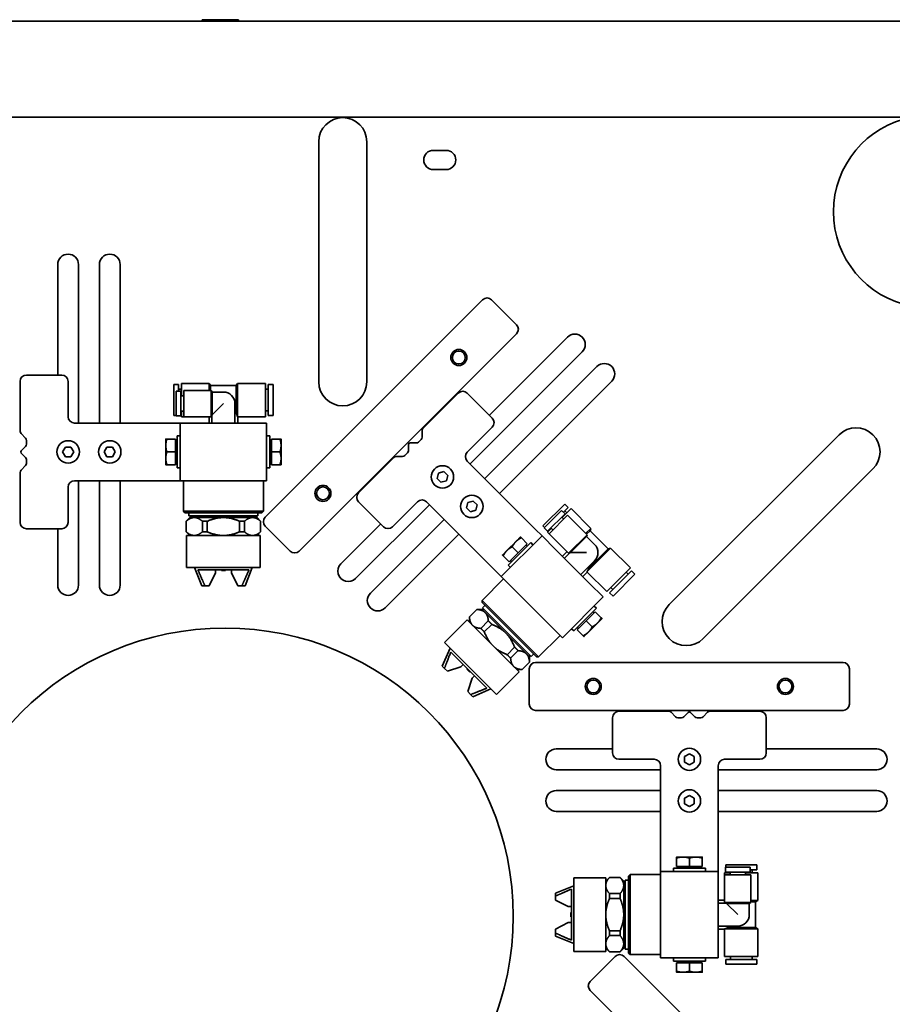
# Model space of a CAD drawing. Header units: millimetres. Extents: x 0 to 7128, y 0 to 5040.
# Tile 73 of 95: x 5889 to 6107, y 1315 to 1561. Entities that reach past the tile are written whole.
import ezdxf

# ---------------------------------------------------------------- set-up
doc = ezdxf.new("R2010")
doc.units = ezdxf.units.MM
doc.header["$LTSCALE"] = 12
doc.layers.add('Quote(ISO)', color=7, linetype='Continuous', lineweight=25, true_color=0x80ff00)
doc.layers.add('Spigoli visibili(ISO)', color=7, linetype='Continuous', lineweight=35)
doc.styles.add('Corrente-BSI', font='arial.ttf')
doc.dimstyles.new('DEFAULT-ISO', dxfattribs={"dimscale": 12, "dimtxt": 3.5, "dimasz": 2.5, "dimexe": 1, "dimexo": 1, "dimgap": 0.762, "dimtad": 1, "dimtoh": 1, "dimrnd": 1e-08, "dimtxsty": 'Corrente-BSI', "dimcen": 0.09, "dimdle": 10, "dimclrd": 7, "dimclre": 7, "dimclrt": 7, "dimazin": 2, "dimtfac": 0.571429, "dimtmove": 0, "dimatfit": 3, "dimfxl": 1, "dimtolj": 1, "dimlwd": 5, "dimlwe": 5, "dimarcsym": 0})

# ---------------------------------------------------------------- blocks, each defined once
blk = doc.blocks.new('*D28')
at = {"layer": 'Defpoints', "color": 0, "linetype": 'Continuous', "transparency": 16777216}
for p in [(5104.5, 1557.99), (6239.49, 1455.48), (6239.49, 975.48)]:
    blk.add_point(p, dxfattribs=at)
at = {"layer": 'Quote(ISO)', "color": 7, "linetype": 'Continuous', "lineweight": 5, "transparency": 16777216}
for p, q in [((5104.5, 1545.99), (5104.5, 963.48)), ((6239.49, 1443.48), (6239.49, 963.48)), ((5134.5, 975.48), (6209.49, 975.48))]:
    blk.add_line(p, q, dxfattribs=at)
at = {"layer": 'Quote(ISO)', "color": 7, "linetype": 'Continuous', "transparency": 16777216}
for points in [[(5134.5, 980.48), (5134.5, 970.48), (5104.5, 975.48)], [(6209.49, 980.48), (6209.49, 970.48), (6239.49, 975.48)]]:
    blk.add_solid(points, dxfattribs=at)
at = {"layer": 'Quote(ISO)', "color": 7, "linetype": 'Continuous', "lineweight": 9, "transparency": 16777216, "insert": (5611.22, 1027.51), "char_height": 42, "attachment_point": 1, "style": 'Corrente-BSI'}
blk.add_mtext('\\A1;1419', dxfattribs=at)

msp = doc.modelspace()

# ---------------------------------------------------------------- linework, layer by layer
at = {"layer": 'Spigoli visibili(ISO)'}
for p, q in [((5740.5796, 1560.4712), (6157.7796, 1560.4712)), ((5934.4436, 1560.8472), (5943.5156, 1560.8472)), ((5934.4436, 1560.8472), (5934.4436, 1560.4712)), ((5943.5156, 1560.8472), (5943.5156, 1560.4712)), ((6138.523, 1536.4712), (5742.5796, 1536.4712)), ((5963.5952, 1470.3729), (5963.5952, 1530.3729)), ((5975.5952, 1530.3729), (5975.5952, 1470.3729)), ((5992.2227, 1528.2101), (5995.4227, 1528.2101)), ((5995.4227, 1523.4101), (5992.2227, 1523.4101)), ((5898.3796, 1472.0712), (5898.3796, 1499.6712)), ((5903.5796, 1499.6712), (5903.5796, 1460.0712)), ((5908.7796, 1460.0712), (5908.7796, 1499.6712)), ((5913.9796, 1499.6712), (5913.9796, 1460.0712)), ((5950.2205, 1436.5732), (6004.5263, 1490.879)), ((6006.7891, 1490.879), (6013.0116, 1484.6565)), ((6013.0116, 1482.3937), (5958.7058, 1428.0879)), ((6006.2234, 1462.0291), (6025.7395, 1481.5452)), ((6029.4165, 1477.8683), (6001.415, 1449.8668)), ((6005.092, 1446.1899), (6033.0934, 1474.1913)), ((5899.3796, 1472.0712), (5890.5796, 1472.0712)), ((5888.9796, 1470.4712), (5888.9796, 1458.0025)), ((5900.9796, 1461.6712), (5900.9796, 1470.4712)), ((5927.3756, 1461.9512), (5927.3756, 1469.7112)), ((5927.3756, 1469.7112), (5928.5756, 1469.7112)), ((5928.5756, 1468.0312), (5928.5756, 1469.7112)), ((5928.5756, 1468.5512), (5929.2956, 1468.5512)), ((5929.2956, 1466.8712), (5929.2956, 1469.9912)), ((5929.2956, 1469.9912), (5936.2556, 1469.9912)), ((5936.2556, 1468.2312), (5936.2556, 1469.9912)), ((5936.5789, 1469.4312), (5936.2556, 1469.9912)), ((5936.5789, 1468.2312), (5936.5789, 1469.4312)), ((5936.5789, 1469.4312), (5942.9723, 1469.4312)), ((5942.9723, 1469.4312), (5943.2956, 1469.9912)), ((5942.9723, 1462.6345), (5942.9723, 1469.4312)), ((5943.2956, 1461.7402), (5943.2956, 1469.9912)), ((5943.2956, 1469.9912), (5950.2556, 1469.9912)), ((5950.2556, 1461.6712), (5950.2556, 1469.9912)), ((5950.2556, 1468.5512), (5950.9756, 1468.5512)), ((5950.9756, 1461.9512), (5950.9756, 1469.7112)), ((5950.9756, 1469.7112), (5952.1756, 1469.7112)), ((5952.1756, 1461.9512), (5952.1756, 1469.7112)), ((6036.7704, 1470.5143), (6008.769, 1442.5129)), ((5927.9356, 1461.8712), (5927.9356, 1468.0312)), ((5927.9356, 1468.0312), (5929.1356, 1468.0312)), ((5929.1356, 1461.8712), (5929.1356, 1468.0312)), ((5929.1356, 1466.8712), (5929.8556, 1466.8712)), ((5929.8556, 1461.6712), (5929.8556, 1468.2312)), ((5929.8556, 1468.2312), (5936.7356, 1468.2312)), ((5936.7356, 1461.6712), (5936.7356, 1468.2312)), ((5936.9665, 1467.8312), (5936.7356, 1468.2312)), ((5936.9665, 1462.1421), (5936.9665, 1467.8312)), ((5936.9665, 1467.8312), (5939.7756, 1467.8312)), ((5998.4452, 1467.5445), (5989.6285, 1458.7278)), ((6006.9305, 1461.322), (6000.7079, 1467.5445)), ((5936.9665, 1462.1421), (5939.7756, 1464.9512)), ((5942.6556, 1460.0712), (5942.6556, 1464.9512)), ((5927.3756, 1461.9512), (5927.9356, 1461.9512)), ((5927.9356, 1461.8712), (5929.1356, 1461.8712)), ((5929.1356, 1463.0312), (5929.8556, 1463.0312)), ((5929.2956, 1461.6712), (5929.2956, 1463.0312)), ((5929.2956, 1461.6712), (5929.8556, 1461.6712)), ((5929.8556, 1461.6712), (5936.7356, 1461.6712)), ((5936.1756, 1460.0712), (5936.1756, 1461.6712)), ((5936.8956, 1461.9483), (5936.7356, 1461.6712)), ((5936.8956, 1460.0712), (5936.8956, 1461.9483)), ((5942.6556, 1462.9512), (5942.9723, 1462.6345)), ((5943.3756, 1460.0712), (5943.3756, 1461.6712)), ((5943.3756, 1461.6712), (5950.2556, 1461.6712)), ((5950.2556, 1463.1112), (5950.9756, 1463.1112)), ((5950.9756, 1461.9512), (5952.1756, 1461.9512)), ((5926.5796, 1460.0712), (5902.5796, 1460.0712)), ((5926.5796, 1460.0712), (5928.9796, 1460.0712)), ((5933.7796, 1460.0712), (5928.9796, 1460.0712)), ((5928.9796, 1445.6712), (5928.9796, 1460.0712)), ((5933.7796, 1460.0712), (5945.7796, 1460.0712)), ((5950.5796, 1460.0712), (5945.7796, 1460.0712)), ((5950.5796, 1460.0712), (5950.5796, 1445.6712)), ((6000.7079, 1452.8367), (6006.9305, 1459.0592)), ((5889.2139, 1457.4369), (5890.3453, 1456.3055)), ((5928.1796, 1456.8712), (5928.1796, 1448.8712)), ((5928.1796, 1456.8712), (5928.9796, 1456.8712)), ((5950.5796, 1456.8712), (5951.3796, 1456.8712)), ((5951.3796, 1456.8712), (5951.3796, 1448.8712)), ((5989.3942, 1458.1622), (5989.3942, 1456.5622)), ((6051.137, 1414.7138), (6093.5634, 1457.1402)), ((5890.3453, 1454.2369), (5889.2624, 1453.154)), ((5890.5796, 1455.7398), (5890.5796, 1454.8025)), ((5899.594, 1452.8712), (5900.2868, 1454.0712)), ((5900.2868, 1454.0712), (5901.6724, 1454.0712)), ((5901.6724, 1454.0712), (5902.3652, 1452.8712)), ((5909.994, 1452.8712), (5910.6868, 1454.0712)), ((5910.6868, 1454.0712), (5912.0724, 1454.0712)), ((5912.0724, 1454.0712), (5912.7652, 1452.8712)), ((5925.3795, 1456.0712), (5925.3795, 1454.4712)), ((5925.3795, 1454.4712), (5925.3795, 1451.2712)), ((5927.7795, 1456.0712), (5925.6653, 1456.0712)), ((5927.7795, 1456.0712), (5927.7795, 1452.8712)), ((5927.7795, 1455.6232), (5928.1796, 1455.6232)), ((5951.7797, 1455.6232), (5951.3796, 1455.6232)), ((5951.7797, 1456.0712), (5953.8939, 1456.0712)), ((5951.7797, 1452.8712), (5951.7797, 1456.0712)), ((5954.1797, 1454.4712), (5954.1797, 1456.0712)), ((5954.1797, 1451.2712), (5954.1797, 1454.4712)), ((5986.0001, 1454.6994), (5986.0001, 1453.168)), ((5987.9315, 1455.0994), (5986.4001, 1455.0994)), ((5989.1599, 1455.9965), (5988.4972, 1455.3337)), ((5889.2624, 1452.5883), (5890.3453, 1451.5055)), ((5900.2868, 1451.6712), (5899.594, 1452.8712)), ((5901.6724, 1451.6712), (5900.2868, 1451.6712)), ((5902.3652, 1452.8712), (5901.6724, 1451.6712)), ((5910.6868, 1451.6712), (5909.994, 1452.8712)), ((5912.0724, 1451.6712), (5910.6868, 1451.6712)), ((5912.7652, 1452.8712), (5912.0724, 1451.6712)), ((5925.3795, 1451.2712), (5925.3795, 1449.6712)), ((5927.7795, 1452.8712), (5925.6653, 1452.8712)), ((5927.7795, 1452.8712), (5927.7795, 1449.6712)), ((5951.7797, 1452.8712), (5953.8939, 1452.8712)), ((5951.7797, 1449.6712), (5951.7797, 1452.8712)), ((5954.1797, 1449.6712), (5954.1797, 1451.2712)), ((5982.3717, 1451.471), (5973.555, 1442.6543)), ((5984.5374, 1451.7053), (5982.9374, 1451.7053)), ((5985.7658, 1452.6024), (5985.1031, 1451.9396)), ((5890.3453, 1449.4369), (5889.2139, 1448.3055)), ((5890.5796, 1450.9398), (5890.5796, 1450.0025)), ((5927.7795, 1449.6712), (5925.6653, 1449.6712)), ((5927.7795, 1450.1192), (5928.1796, 1450.1192)), ((5928.1796, 1448.8712), (5928.9796, 1448.8712)), ((5950.5796, 1448.8712), (5951.3796, 1448.8712)), ((5951.7797, 1450.1192), (5951.3796, 1450.1192)), ((5951.7797, 1449.6712), (5953.8939, 1449.6712)), ((6017.6785, 1433.6034), (6000.7079, 1450.5739)), ((5888.9796, 1447.7398), (5888.9796, 1435.2712)), ((5993.147, 1446.2555), (5993.5056, 1447.5939)), ((5993.5056, 1447.5939), (5994.844, 1447.9526)), ((5994.844, 1447.9526), (5995.8238, 1446.9728)), ((5995.8238, 1446.9728), (5995.4652, 1445.6343)), ((6102.0486, 1448.6549), (6059.6222, 1406.2285)), ((5900.9796, 1435.2712), (5900.9796, 1444.0712)), ((5902.5796, 1445.6712), (5926.5796, 1445.6712)), ((5903.5796, 1445.6712), (5903.5796, 1419.6203)), ((5908.7796, 1419.6203), (5908.7796, 1445.6712)), ((5913.9796, 1445.6712), (5913.9796, 1419.6203)), ((5926.5796, 1445.6712), (5928.9796, 1445.6712)), ((5928.9796, 1445.6712), (5933.7796, 1445.6712)), ((5929.7756, 1445.6712), (5929.7756, 1438.0712)), ((5945.7796, 1445.6712), (5933.7796, 1445.6712)), ((5945.7796, 1445.6712), (5950.5796, 1445.6712)), ((5949.7756, 1445.6712), (5949.7756, 1438.0712)), ((5994.1268, 1445.2757), (5993.147, 1446.2555)), ((5995.4652, 1445.6343), (5994.1268, 1445.2757)), ((5991.2327, 1439.6845), (5972.8119, 1421.2637)), ((5973.555, 1440.3916), (5979.7776, 1434.1691)), ((5982.0403, 1434.1691), (5988.2629, 1440.3916)), ((5990.5256, 1440.3916), (6007.4962, 1423.421)), ((6000.5009, 1438.9016), (6000.8595, 1440.24)), ((6000.8595, 1440.24), (6002.1979, 1440.5987)), ((6002.1979, 1440.5987), (6003.1777, 1439.6189)), ((6003.1777, 1439.6189), (6002.8191, 1438.2804)), ((6019.5707, 1434.3699), (6025.0579, 1439.857)), ((6024.7185, 1437.8206), (6025.9064, 1439.0085)), ((6025.0579, 1439.857), (6025.9064, 1439.0085)), ((5929.7756, 1438.0712), (5949.7756, 1438.0712)), ((5930.1756, 1437.6712), (5929.7756, 1438.0712)), ((5949.3756, 1437.6712), (5930.1756, 1437.6712)), ((5931.1756, 1437.6712), (5931.1756, 1436.8712)), ((5931.1756, 1436.8712), (5948.3756, 1436.8712)), ((5931.5756, 1436.4712), (5931.5756, 1436.8712)), ((5947.9756, 1436.4712), (5947.9756, 1436.8712)), ((5948.3756, 1437.6712), (5948.3756, 1436.8712)), ((5949.3756, 1437.6712), (5949.7756, 1438.0712)), ((6001.4807, 1437.9218), (6000.5009, 1438.9016)), ((6002.8191, 1438.2804), (6001.4807, 1437.9218)), ((6019.9101, 1433.9173), (6024.2659, 1438.2731)), ((6020.7587, 1433.0688), (6025.1144, 1437.4246)), ((6021.1264, 1432.4183), (6025.765, 1437.0569)), ((6024.2659, 1438.2731), (6025.1144, 1437.4246)), ((6024.2942, 1436.6043), (6024.8033, 1436.0952)), ((6024.4073, 1436.4912), (6026.6135, 1438.6974)), ((6025.0862, 1438.1883), (6025.5953, 1437.6791)), ((6025.765, 1437.0569), (6030.6299, 1432.192)), ((6026.6135, 1438.6974), (6031.535, 1433.7759)), ((5931.3756, 1436.4712), (5930.4761, 1435.5717)), ((5930.4761, 1435.5459), (5930.4761, 1435.5717)), ((5930.4761, 1432.9164), (5930.4761, 1435.5459)), ((5931.3756, 1436.4712), (5932.501, 1436.4712)), ((5932.501, 1436.4712), (5939.7756, 1436.4712)), ((5934.5259, 1435.5459), (5934.5259, 1432.9164)), ((5935.7259, 1432.9164), (5935.7259, 1435.5459)), ((5939.7756, 1436.4712), (5947.0502, 1436.4712)), ((5943.8253, 1435.5459), (5943.8253, 1432.9164)), ((5945.0253, 1432.9164), (5945.0253, 1435.5459)), ((5947.0502, 1436.4712), (5948.1756, 1436.4712)), ((5948.1756, 1436.4712), (5949.0751, 1435.5717)), ((5949.0751, 1435.5717), (5949.0751, 1435.5459)), ((5949.0751, 1435.5459), (5949.0751, 1432.9164)), ((5956.4431, 1428.0879), (5950.2205, 1434.3105)), ((5969.135, 1424.9407), (5979.0705, 1434.8762)), ((5976.4889, 1417.5868), (5994.9097, 1436.0075)), ((6019.5707, 1434.3699), (6019.9667, 1433.9739)), ((5890.5796, 1433.6712), (5899.3796, 1433.6712)), ((5898.3796, 1419.6203), (5898.3796, 1433.6712)), ((5930.4761, 1432.8907), (5930.4761, 1432.9164)), ((5931.3756, 1431.9912), (5930.4761, 1432.8907)), ((5948.9756, 1431.9912), (5930.5756, 1431.9912)), ((5930.5756, 1423.9912), (5930.5756, 1431.9912)), ((5948.1756, 1431.9912), (5949.0751, 1432.8907)), ((5948.9756, 1423.9912), (5948.9756, 1431.9912)), ((5949.0751, 1432.9164), (5949.0751, 1432.8907)), ((5998.5866, 1432.3306), (5980.1659, 1413.9098)), ((6009.1932, 1421.724), (6019.3756, 1431.9063)), ((6014.0015, 1431.6235), (6012.8701, 1430.4922)), ((6017.6785, 1433.6034), (6019.3756, 1431.9063)), ((6022.7697, 1428.5122), (6019.3756, 1431.9063)), ((6019.9101, 1433.9173), (6020.7587, 1433.0688)), ((6020.7304, 1432.8142), (6021.692, 1433.7759)), ((6020.7304, 1432.8142), (6021.1264, 1432.4183)), ((6021.1264, 1432.4183), (6025.9912, 1427.5534)), ((6021.5789, 1433.889), (6022.088, 1433.3799)), ((6025.9912, 1427.5534), (6030.6299, 1432.192)), ((6026.4876, 1427.7231), (6030.5103, 1431.7458)), ((6030.2905, 1432.5314), (6031.535, 1433.7759)), ((6030.5103, 1431.7458), (6030.6299, 1432.192)), ((6030.5103, 1431.7458), (6032.4966, 1429.7595)), ((6030.5191, 1432.3028), (6031.3676, 1433.1513)), ((6031.3676, 1433.1513), (6031.535, 1433.7759)), ((6031.3676, 1433.1513), (6035.8884, 1428.6305)), ((6012.8701, 1430.4922), (6010.6074, 1428.2294)), ((6016.5471, 1430.2093), (6010.8903, 1424.5524)), ((6013.4358, 1427.6637), (6011.9408, 1429.1587)), ((6015.6985, 1429.9265), (6013.4358, 1427.6637)), ((6015.6985, 1429.9265), (6014.2036, 1431.4214)), ((6015.3818, 1429.6097), (6015.6647, 1429.3268)), ((6016.5471, 1430.2093), (6017.1128, 1429.6436)), ((6010.6074, 1428.2294), (6009.476, 1427.098)), ((6011.1731, 1425.401), (6009.6781, 1426.8959)), ((6013.4358, 1427.6637), (6011.1731, 1425.401)), ((6022.7697, 1428.5122), (6031.255, 1420.0269)), ((6024.4639, 1426.818), (6025.5953, 1427.9493)), ((6024.973, 1426.3089), (6026.3003, 1427.6362)), ((6026.3003, 1427.6362), (6025.9912, 1427.5534)), ((6026.4876, 1427.7231), (6030.4602, 1427.7231)), ((6030.6787, 1422.9636), (6036.513, 1428.7979)), ((6031.0824, 1423.8245), (6035.8884, 1428.6305)), ((6035.8884, 1428.6305), (6036.513, 1428.7979)), ((6036.513, 1428.7979), (6041.4345, 1423.8764)), ((6010.8903, 1424.5524), (6011.456, 1423.9867)), ((6011.4898, 1425.7178), (6011.7727, 1425.4349)), ((6029.0459, 1422.2359), (6032.4966, 1425.6866)), ((6031.0824, 1424.2724), (6031.0824, 1423.8245)), ((5930.5756, 1423.9912), (5948.9756, 1423.9912)), ((5934.3756, 1419.4312), (5932.5842, 1423.9912)), ((5933.3912, 1423.4312), (5946.16, 1423.4312)), ((5937.7756, 1422.6312), (5936.1756, 1419.4312)), ((5937.7756, 1422.6312), (5937.7756, 1423.4312)), ((5939.2556, 1423.4312), (5939.2556, 1423.2712)), ((5939.2556, 1423.2712), (5940.2956, 1423.2712)), ((5940.2956, 1423.4312), (5940.2956, 1423.2712)), ((5941.7756, 1423.4312), (5941.7756, 1422.6312)), ((5943.3756, 1419.4312), (5941.7756, 1422.6312)), ((5945.1756, 1419.4312), (5946.967, 1423.9912)), ((6007.4962, 1423.421), (6009.1932, 1421.724)), ((6029.5551, 1421.7268), (6030.6864, 1422.8582)), ((6030.6864, 1422.8582), (6035.5513, 1417.9933)), ((6035.5513, 1417.9933), (6041.4345, 1423.8764)), ((6036.2584, 1417.6822), (6041.7456, 1423.1693)), ((6037.107, 1416.8336), (6042.5941, 1422.3208)), ((6040.4162, 1422.8582), (6040.9253, 1422.3491)), ((6041.7456, 1423.1693), (6042.5941, 1422.3208)), ((5934.3756, 1419.4312), (5935.1582, 1419.4312)), ((5936.1756, 1419.4312), (5935.1582, 1419.4312)), ((5944.393, 1419.4312), (5943.3756, 1419.4312)), ((5944.393, 1419.4312), (5945.1756, 1419.4312)), ((6009.7561, 1421.1611), (6004.3821, 1415.7871)), ((6009.1932, 1421.724), (6012.5873, 1418.3299)), ((6034.6491, 1416.6328), (6031.255, 1420.0269)), ((6021.0726, 1409.8446), (6012.5873, 1418.3299)), ((6036.2584, 1417.6822), (6037.107, 1416.8336)), ((6036.5696, 1419.0115), (6037.0787, 1418.5024)), ((6004.3821, 1415.7871), (6018.5242, 1401.645)), ((6004.3821, 1415.2214), (6004.3821, 1415.7871)), ((6017.9585, 1401.645), (6004.3821, 1415.2214)), ((6005.0892, 1414.5143), (6004.5235, 1413.9486)), ((6034.6491, 1416.6328), (6024.4667, 1406.4505)), ((6032.3863, 1414.3701), (6032.952, 1413.8044)), ((6001.2324, 1411.6468), (6003.0918, 1413.5061)), ((6003.0918, 1413.5061), (6003.11, 1413.5244)), ((6004.3821, 1413.5244), (6003.11, 1413.5244)), ((6004.3821, 1413.5244), (6005.1778, 1412.7286)), ((6004.5235, 1413.9486), (6016.6857, 1401.7864)), ((6004.5235, 1413.3829), (6004.8063, 1413.6658)), ((6005.1778, 1412.7286), (6010.3218, 1407.5847)), ((6032.952, 1413.8044), (6027.2952, 1408.1475)), ((6030.4065, 1410.6931), (6032.6692, 1412.9558)), ((6032.3524, 1412.639), (6032.0695, 1412.9219)), ((6032.6692, 1412.9558), (6034.1642, 1411.4608)), ((5994.9917, 1405.2654), (6000.6485, 1410.9222)), ((6013.6593, 1397.9115), (6000.6485, 1410.9222)), ((6001.2142, 1411.6286), (6001.2324, 1411.6468)), ((6001.2142, 1410.3565), (6001.2142, 1411.6286)), ((6005.9554, 1410.6425), (6004.096, 1408.7832)), ((6004.9446, 1407.9347), (6006.8039, 1409.794)), ((6021.0726, 1409.8446), (6024.4667, 1406.4505)), ((6028.1437, 1408.4303), (6030.4065, 1410.6931)), ((6030.4065, 1410.6931), (6031.9014, 1409.1981)), ((6030.9722, 1407.8646), (6033.2349, 1410.1274)), ((6033.2349, 1410.1274), (6034.3663, 1411.2587)), ((6010.3218, 1407.5847), (6015.4657, 1402.4407)), ((6023.8982, 1407.019), (6018.5242, 1401.645)), ((6026.7295, 1408.7132), (6027.2952, 1408.1475)), ((6028.1437, 1408.4303), (6029.6387, 1406.9354)), ((6028.4605, 1408.7471), (6028.1776, 1409.03)), ((6029.8408, 1406.7333), (6030.9722, 1407.8646)), ((5994.9917, 1405.2654), (6008.0025, 1392.2546)), ((5994.4543, 1399.3539), (5996.412, 1403.8451)), ((5996.5866, 1402.8785), (6005.6156, 1393.8495)), ((6012.5311, 1404.0668), (6010.6718, 1402.2075)), ((6011.5203, 1401.359), (6013.3796, 1403.2183)), ((6015.4657, 1402.4407), (6016.2615, 1401.645)), ((6016.12, 1401.7864), (6016.4029, 1402.0692)), ((6017.2514, 1402.3521), (6016.6857, 1401.7864)), ((5999.1212, 1399.2125), (5999.6869, 1399.7782)), ((6016.2432, 1400.3547), (6014.3839, 1398.4954)), ((6016.2615, 1400.3729), (6016.2432, 1400.3547)), ((6016.2615, 1401.645), (6016.2615, 1400.3729)), ((6017.7796, 1400.2712), (6094.5796, 1400.2712)), ((6017.9585, 1401.645), (6018.5242, 1401.645)), ((5994.4543, 1399.3539), (5995.0077, 1398.8005)), ((5995.7271, 1398.0812), (5995.0077, 1398.8005)), ((5999.1212, 1399.2125), (5995.7271, 1398.0812)), ((6000.7334, 1398.7317), (6000.6203, 1398.6186)), ((6000.6203, 1398.6186), (6001.3556, 1397.8832)), ((6001.4688, 1397.9963), (6001.3556, 1397.8832)), ((6008.0025, 1392.2546), (6013.6593, 1397.9115)), ((6013.0936, 1398.4771), (6014.3657, 1398.4771)), ((6014.3839, 1398.4954), (6014.3657, 1398.4771)), ((6016.1796, 1389.8712), (6016.1796, 1398.6712)), ((6096.1796, 1398.6712), (6096.1796, 1389.8712)), ((6000.8182, 1392.99), (6001.9496, 1396.3841)), ((6002.5153, 1396.9498), (6001.9496, 1396.3841)), ((6001.5376, 1392.2706), (6000.8182, 1392.99)), ((6001.5376, 1392.2706), (6002.091, 1391.7172)), ((6002.091, 1391.7172), (6006.5822, 1393.6749)), ((6094.5796, 1388.2712), (6017.7796, 1388.2712)), ((6051.0482, 1388.0712), (6038.5796, 1388.0712)), ((6052.7453, 1386.7055), (6051.6139, 1387.8369)), ((6055.8968, 1387.7883), (6054.8139, 1386.7055)), ((6057.5453, 1386.7055), (6056.4624, 1387.7883)), ((6060.7453, 1387.8369), (6059.6139, 1386.7055)), ((6073.7796, 1388.0712), (6061.311, 1388.0712)), ((6036.9796, 1386.4712), (6036.9796, 1377.6712)), ((6054.2482, 1386.4712), (6053.311, 1386.4712)), ((6059.0482, 1386.4712), (6058.111, 1386.4712)), ((6075.3796, 1377.6712), (6075.3796, 1386.4712)), ((6022.9287, 1378.6712), (6036.9796, 1378.6712)), ((6075.3796, 1378.6712), (6102.9796, 1378.6712)), ((6038.5796, 1376.0712), (6047.3796, 1376.0712)), ((6054.9796, 1376.764), (6056.1796, 1377.4568)), ((6054.9796, 1375.3783), (6054.9796, 1376.764)), ((6056.1796, 1374.6855), (6054.9796, 1375.3783)), ((6056.1796, 1377.4568), (6057.3796, 1376.764)), ((6057.3796, 1375.3783), (6056.1796, 1374.6855)), ((6057.3796, 1376.764), (6057.3796, 1375.3783)), ((6064.9796, 1376.0712), (6073.7796, 1376.0712)), ((6048.9796, 1373.4712), (6022.9287, 1373.4712)), ((6048.9796, 1374.4712), (6048.9796, 1350.4712)), ((6063.3796, 1350.4712), (6063.3796, 1374.4712)), ((6102.9796, 1373.4712), (6063.3796, 1373.4712)), ((6022.9287, 1368.2712), (6048.9796, 1368.2712)), ((6063.3796, 1368.2712), (6102.9796, 1368.2712)), ((6054.9796, 1366.364), (6056.1796, 1367.0568)), ((6054.9796, 1364.9783), (6054.9796, 1366.364)), ((6056.1796, 1367.0568), (6057.3796, 1366.364)), ((6057.3796, 1366.364), (6057.3796, 1364.9783)), ((6048.9796, 1363.0712), (6022.9287, 1363.0712)), ((6056.1796, 1364.2855), (6054.9796, 1364.9783)), ((6057.3796, 1364.9783), (6056.1796, 1364.2855)), ((6102.9796, 1363.0712), (6063.3796, 1363.0712)), ((6048.9796, 1350.4712), (6048.9796, 1348.0712)), ((6054.5796, 1351.6712), (6052.9796, 1351.6712)), ((6052.9796, 1349.2712), (6052.9796, 1351.3854)), ((6057.7796, 1351.6712), (6054.5796, 1351.6712)), ((6056.1796, 1349.2712), (6056.1796, 1351.3854)), ((6059.3796, 1351.6712), (6057.7796, 1351.6712)), ((6059.3796, 1349.2712), (6059.3796, 1351.3854)), ((6063.3796, 1350.4712), (6063.3796, 1348.0712)), ((6048.9796, 1348.0712), (6063.3796, 1348.0712)), ((6048.9796, 1348.0712), (6048.9796, 1343.2712)), ((6060.1796, 1348.8712), (6052.1796, 1348.8712)), ((6052.1796, 1348.8712), (6052.1796, 1348.0712)), ((6056.1796, 1349.2712), (6052.9796, 1349.2712)), ((6053.4276, 1349.2712), (6053.4276, 1348.8712)), ((6059.3796, 1349.2712), (6056.1796, 1349.2712)), ((6058.9316, 1349.2712), (6058.9316, 1348.8712)), ((6060.1796, 1348.8712), (6060.1796, 1348.0712)), ((6063.3796, 1343.2712), (6063.3796, 1348.0712)), ((6065.1796, 1349.1152), (6071.3396, 1349.1152)), ((6065.1796, 1349.1152), (6065.1796, 1347.9152)), ((6065.2596, 1349.6752), (6073.0196, 1349.6752)), ((6065.2596, 1349.6752), (6065.2596, 1349.1152)), ((6071.3396, 1349.1152), (6071.3396, 1347.9152)), ((6071.3396, 1348.4752), (6073.0196, 1348.4752)), ((6071.8596, 1348.4752), (6071.8596, 1347.7552)), ((6073.0196, 1349.6752), (6073.0196, 1348.4752)), ((6027.2996, 1346.4752), (6027.2996, 1328.0752)), ((6027.2996, 1346.4752), (6035.2996, 1346.4752)), ((6035.2996, 1345.6752), (6036.1991, 1346.5747)), ((6035.2996, 1328.0752), (6035.2996, 1346.4752)), ((6036.1991, 1346.5747), (6036.2249, 1346.5747)), ((6036.2249, 1346.5747), (6038.8543, 1346.5747)), ((6038.8543, 1346.5747), (6038.8801, 1346.5747)), ((6039.7796, 1345.6752), (6038.8801, 1346.5747)), ((6039.7796, 1345.6752), (6039.7796, 1344.5498)), ((6040.1796, 1345.8752), (6040.1796, 1328.6752)), ((6040.9796, 1345.8752), (6040.1796, 1345.8752)), ((6040.9796, 1346.8752), (6041.3796, 1347.2752)), ((6040.9796, 1327.6752), (6040.9796, 1346.8752)), ((6041.3796, 1347.2752), (6041.3796, 1327.2752)), ((6048.9796, 1347.2752), (6041.3796, 1347.2752)), ((6064.9796, 1347.7552), (6066.3396, 1347.7552)), ((6064.9796, 1347.7552), (6064.9796, 1347.1952)), ((6064.9796, 1347.1952), (6071.5396, 1347.1952)), ((6064.9796, 1347.1952), (6064.9796, 1340.3152)), ((6065.1796, 1347.9152), (6071.3396, 1347.9152)), ((6066.3396, 1347.9152), (6066.3396, 1347.1952)), ((6070.1796, 1347.9152), (6070.1796, 1347.1952)), ((6070.1796, 1347.7552), (6073.2996, 1347.7552)), ((6071.5396, 1347.1952), (6071.5396, 1340.3152)), ((6073.2996, 1347.7552), (6073.2996, 1340.7952)), ((6022.7396, 1342.6752), (6027.2996, 1344.4666)), ((6026.7396, 1343.6596), (6026.7396, 1330.8907)), ((6039.7796, 1345.4752), (6040.1796, 1345.4752)), ((6039.7796, 1344.5498), (6039.7796, 1337.2752)), ((6048.9796, 1331.2712), (6048.9796, 1343.2712)), ((6063.3796, 1343.2712), (6063.3796, 1331.2712)), ((6022.7396, 1342.6752), (6022.7396, 1341.8925)), ((6022.7396, 1340.8752), (6022.7396, 1341.8925)), ((6025.9396, 1339.2752), (6022.7396, 1340.8752)), ((6038.8543, 1342.5249), (6036.2249, 1342.5249)), ((6036.2249, 1341.3249), (6038.8543, 1341.3249)), ((6063.3796, 1340.8752), (6064.9796, 1340.8752)), ((6071.5396, 1340.7952), (6073.2996, 1340.7952)), ((6072.7396, 1340.4718), (6073.2996, 1340.7952)), ((6025.9396, 1339.2752), (6026.7396, 1339.2752)), ((6063.3796, 1340.1552), (6065.2567, 1340.1552)), ((6064.9796, 1340.3152), (6071.5396, 1340.3152)), ((6065.2567, 1340.1552), (6064.9796, 1340.3152)), ((6065.4505, 1340.0842), (6068.2596, 1337.2752)), ((6065.4505, 1340.0842), (6071.1396, 1340.0842)), ((6071.1396, 1340.0842), (6071.5396, 1340.3152)), ((6071.1396, 1340.0842), (6071.1396, 1337.2752)), ((6071.5396, 1340.4718), (6072.7396, 1340.4718)), ((6072.7396, 1340.4718), (6072.7396, 1334.0785)), ((6026.5796, 1337.7952), (6026.5796, 1336.7552)), ((6026.7396, 1337.7952), (6026.5796, 1337.7952)), ((6026.7396, 1336.7552), (6026.5796, 1336.7552)), ((6039.7796, 1337.2752), (6039.7796, 1330.0006)), ((6022.7396, 1333.6752), (6025.9396, 1335.2752)), ((6022.7396, 1332.6578), (6022.7396, 1333.6752)), ((6026.7396, 1335.2752), (6025.9396, 1335.2752)), ((6038.8543, 1333.2254), (6036.2249, 1333.2254)), ((6063.3796, 1334.3952), (6068.2596, 1334.3952)), ((6063.3796, 1333.6752), (6064.9796, 1333.6752)), ((6064.9796, 1333.6752), (6064.9796, 1326.7952)), ((6065.0486, 1333.7552), (6073.2996, 1333.7552)), ((6066.2596, 1334.3952), (6065.9429, 1334.0785)), ((6065.9429, 1334.0785), (6072.7396, 1334.0785)), ((6072.7396, 1334.0785), (6073.2996, 1333.7552)), ((6073.2996, 1333.7552), (6073.2996, 1326.7952)), ((6022.7396, 1332.6578), (6022.7396, 1331.8752)), ((6022.7396, 1331.8752), (6027.2996, 1330.0837)), ((6036.2249, 1332.0254), (6038.8543, 1332.0254)), ((6048.9796, 1331.2712), (6048.9796, 1326.4712)), ((6063.3796, 1326.4712), (6063.3796, 1331.2712)), ((6035.2996, 1328.8752), (6036.1991, 1327.9757)), ((6039.7796, 1328.8752), (6038.8801, 1327.9757)), ((6039.7796, 1330.0006), (6039.7796, 1328.8752)), ((6039.7796, 1329.0752), (6040.1796, 1329.0752)), ((6040.9796, 1328.6752), (6040.1796, 1328.6752)), ((6027.2996, 1328.0752), (6035.2996, 1328.0752)), ((6031.3964, 1320.6077), (6037.6189, 1326.8302)), ((6036.2249, 1327.9757), (6036.1991, 1327.9757)), ((6038.8543, 1327.9757), (6036.2249, 1327.9757)), ((6038.8801, 1327.9757), (6038.8543, 1327.9757)), ((6039.8817, 1326.8302), (6094.1875, 1272.5244)), ((6040.9796, 1327.6752), (6041.3796, 1327.2752)), ((6048.9796, 1327.2752), (6041.3796, 1327.2752)), ((6063.3796, 1326.4712), (6048.9796, 1326.4712)), ((6052.1796, 1326.4712), (6052.1796, 1325.6712)), ((6060.1796, 1326.4712), (6060.1796, 1325.6712)), ((6064.9796, 1326.7952), (6073.2996, 1326.7952)), ((6065.2596, 1326.0752), (6073.0196, 1326.0752)), ((6065.2596, 1326.0752), (6065.2596, 1324.8752)), ((6066.4196, 1326.7952), (6066.4196, 1326.0752)), ((6071.8596, 1326.7952), (6071.8596, 1326.0752)), ((6073.0196, 1326.0752), (6073.0196, 1324.8752)), ((6060.1796, 1325.6712), (6052.1796, 1325.6712)), ((6052.9796, 1325.2711), (6052.9796, 1323.1569)), ((6052.9796, 1325.2711), (6056.1796, 1325.2711)), ((6053.4276, 1325.2711), (6053.4276, 1325.6712)), ((6056.1796, 1325.2711), (6056.1796, 1323.1569)), ((6056.1796, 1325.2711), (6059.3796, 1325.2711)), ((6058.9316, 1325.2711), (6058.9316, 1325.6712)), ((6059.3796, 1325.2711), (6059.3796, 1323.1569)), ((6065.2596, 1324.8752), (6073.0196, 1324.8752)), ((6052.9796, 1322.8711), (6054.5796, 1322.8711)), ((6054.5796, 1322.8711), (6057.7796, 1322.8711)), ((6057.7796, 1322.8711), (6059.3796, 1322.8711)), ((6085.7022, 1264.0392), (6031.3964, 1318.345))]:
    msp.add_line(p, q, dxfattribs=at)
for centre, radius in [((5998.5866, 1476.454), 2), ((5998.5866, 1476.454), 1.6074), ((5900.9796, 1452.8712), 2.8), ((5911.3796, 1452.8712), 2.8), ((5994.4854, 1446.6141), 2.8), ((5964.6455, 1442.5129), 2), ((5964.6455, 1442.5129), 1.6074), ((6001.8393, 1439.2602), 2.8), ((5940.1796, 1336.8712), 72), ((6032.1796, 1394.2712), 2), ((6032.1796, 1394.2712), 1.6074), ((6080.1796, 1394.2712), 2), ((6080.1796, 1394.2712), 1.6074), ((6056.1796, 1376.0712), 2.8), ((6056.1796, 1365.6712), 2.8)]:
    msp.add_circle(centre, radius, dxfattribs=at)
for centre, radius, start, end in [((5969.5952, 1530.3729), 6, 0, 180), ((6116.1796, 1512.8712), 24, 100.475314, 338.96053), ((5992.2227, 1525.8101), 2.4, 90, 270), ((5995.4227, 1525.8101), 2.4, 270, 90), ((5900.9796, 1499.6712), 2.6, 0, 180), ((5911.3796, 1499.6712), 2.6, 0, 180), ((6005.6577, 1489.7477), 1.6, 45, 135), ((6011.8802, 1483.5251), 1.6, 315, 45), ((6027.578, 1479.7067), 2.6, 315, 135), ((6034.9319, 1472.3528), 2.6, 315, 135), ((5890.5796, 1470.4712), 1.6, 90, 180), ((5899.3796, 1470.4712), 1.6, 0, 90), ((5969.5952, 1470.3729), 6, 180, 0), ((5939.7756, 1464.9512), 2.88, 0, 90), ((5999.5766, 1466.4131), 1.6, 45, 135), ((5902.5796, 1461.6712), 1.6, 180, 270), ((6005.7991, 1460.1906), 1.6, 315, 45), ((5990.1942, 1458.1622), 0.8, 135, 180), ((6097.806, 1452.8976), 6, 315, 135), ((5889.7796, 1458.0025), 0.8, 180, 225), ((5889.7796, 1455.7398), 0.8, 0, 45), ((5988.5942, 1456.5622), 0.8, 315, 0), ((5889.7796, 1454.8025), 0.8, 315, 0), ((5986.4001, 1454.6994), 0.4, 90, 180), ((5987.9315, 1455.8994), 0.8, 270, 315), ((5889.5453, 1452.8712), 0.4, 135, 225), ((5889.7796, 1450.9398), 0.8, 0, 45), ((5982.9374, 1450.9053), 0.8, 90, 135), ((5984.5374, 1452.5053), 0.8, 270, 315), ((5985.2001, 1453.168), 0.8, 315, 0), ((6001.8393, 1451.7053), 1.6, 135, 225), ((5889.7796, 1450.0025), 0.8, 315, 0), ((5889.7796, 1447.7398), 0.8, 135, 180), ((5902.5796, 1444.0712), 1.6, 90, 180), ((5974.6864, 1441.523), 1.6, 135, 225), ((5989.3942, 1439.2602), 1.6, 45, 135), ((5951.3519, 1435.4419), 1.6, 135, 225), ((5890.5796, 1435.2712), 1.6, 180, 270), ((5899.3796, 1435.2712), 1.6, 270, 0), ((5980.9089, 1435.3004), 1.6, 225, 315), ((6030.4602, 1427.7231), 2.88, 315, 45), ((5957.5744, 1429.2193), 1.6, 225, 315), ((5970.9735, 1423.1022), 2.6, 134.999999, 315), ((5900.9796, 1419.6203), 2.6, 180, 0), ((5911.3796, 1419.6203), 2.6, 180, 0), ((5978.3274, 1415.7483), 2.6, 135, 315), ((6055.3796, 1410.4712), 6, 135, 315), ((6017.7796, 1398.6712), 1.6, 90, 180), ((6094.5796, 1398.6712), 1.6, 0, 90), ((6017.7796, 1389.8712), 1.6, 180, 270), ((6094.5796, 1389.8712), 1.6, 270, 0), ((6038.5796, 1386.4712), 1.6, 90, 180), ((6051.0482, 1387.2712), 0.8, 45, 90), ((6056.1796, 1387.5055), 0.4, 45, 135), ((6061.311, 1387.2712), 0.8, 90, 135), ((6073.7796, 1386.4712), 1.6, 0, 90), ((6053.311, 1387.2712), 0.8, 225, 270), ((6054.2482, 1387.2712), 0.8, 270, 315), ((6058.111, 1387.2712), 0.8, 225, 270), ((6059.0482, 1387.2712), 0.8, 270, 315), ((6022.9287, 1376.0712), 2.6, 90, 270), ((6038.5796, 1377.6712), 1.6, 180, 270), ((6073.7796, 1377.6712), 1.6, 270, 0), ((6102.9796, 1376.0712), 2.6, 270, 90), ((6047.3796, 1374.4712), 1.6, 0, 90), ((6064.9796, 1374.4712), 1.6, 90, 180), ((6022.9287, 1365.6712), 2.6, 90, 270), ((6102.9796, 1365.6712), 2.6, 270, 90), ((6068.2596, 1337.2752), 2.88, 270, 0), ((6038.7503, 1325.6989), 1.6, 45, 135), ((6032.5277, 1319.4763), 1.6, 135, 225)]:
    msp.add_arc(centre, radius, start, end, dxfattribs=at)
for points, knots in [([(5936.9665, 1462.1421), (5936.9571, 1462.116), (5936.9483, 1462.0918), (5936.9119, 1461.9918), (5936.8956, 1461.9483), (5936.8956, 1461.9483)], [1.3118758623, 1.3118758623, 1.3118758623, 1.3118758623, 1.329578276, 1.329578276, 1.3934707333, 1.3934707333, 1.3934707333, 1.3934707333]), ([(5943.2956, 1461.7402), (5943.2511, 1461.8568), (5943.192, 1462.0143), (5943.0841, 1462.3118), (5943.029, 1462.4682), (5942.9723, 1462.6345)], [2.069709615, 2.069709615, 2.069709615, 2.069709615, 2.155667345, 2.155667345, 2.227932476, 2.227932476, 2.227932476, 2.227932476]), ([(6026.4876, 1427.7231), (6026.4625, 1427.7113), (6026.4391, 1427.7003), (6026.3427, 1427.6555), (6026.3003, 1427.6362), (6026.3003, 1427.6362)], [1.3118758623, 1.3118758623, 1.3118758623, 1.3118758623, 1.329578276, 1.329578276, 1.3934707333, 1.3934707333, 1.3934707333, 1.3934707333]), ([(6030.6787, 1422.9636), (6030.7297, 1423.0774), (6030.7992, 1423.2307), (6030.9333, 1423.5173), (6031.005, 1423.6668), (6031.0824, 1423.8245)], [2.069709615, 2.069709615, 2.069709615, 2.069709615, 2.155667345, 2.155667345, 2.227932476, 2.227932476, 2.227932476, 2.227932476]), ([(6065.4505, 1340.0842), (6065.4244, 1340.0936), (6065.4002, 1340.1024), (6065.3003, 1340.1389), (6065.2567, 1340.1552), (6065.2567, 1340.1552)], [1.3118758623, 1.3118758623, 1.3118758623, 1.3118758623, 1.329578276, 1.329578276, 1.3934707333, 1.3934707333, 1.3934707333, 1.3934707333]), ([(6065.0486, 1333.7552), (6065.1652, 1333.7996), (6065.3227, 1333.8588), (6065.6202, 1333.9667), (6065.7766, 1334.0217), (6065.9429, 1334.0785)], [2.069709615, 2.069709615, 2.069709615, 2.069709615, 2.155667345, 2.155667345, 2.227932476, 2.227932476, 2.227932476, 2.227932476])]:
    msp.add_open_spline(points, degree=3, knots=knots, dxfattribs=at)
for points in [[(5943.2956, 1461.7402), (5943.3479, 1461.6954), (5943.3756, 1461.6712), (5943.3756, 1461.6712)], [(6030.6787, 1422.9636), (6030.684, 1422.8949), (6030.6864, 1422.8582), (6030.6864, 1422.8582)], [(6065.0486, 1333.7552), (6065.0039, 1333.7029), (6064.9796, 1333.6752), (6064.9796, 1333.6752)]]:
    msp.add_open_spline(points, degree=3, dxfattribs=at)
for points, weights in [([(5925.3795, 1456.0712), (5925.3795, 1456.0712), (5925.6653, 1456.0712)], [1, 1.0379548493, 1]), ([(5925.6653, 1456.0712), (5925.3795, 1455.2137), (5925.3795, 1454.4712)], [1, 1.0379548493, 1]), ([(5925.3795, 1454.4712), (5925.3795, 1453.7286), (5925.6653, 1452.8712)], [1, 1.0379548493, 1]), ([(5954.1797, 1454.4712), (5954.1797, 1455.2137), (5953.8939, 1456.0712)], [1, 1.0379548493, 1]), ([(5953.8939, 1456.0712), (5954.1797, 1456.0712), (5954.1797, 1456.0712)], [1, 1.0379548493, 1]), ([(5953.8939, 1452.8712), (5954.1797, 1453.7286), (5954.1797, 1454.4712)], [1, 1.0379548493, 1]), ([(5925.6653, 1452.8712), (5925.3795, 1452.0137), (5925.3795, 1451.2712)], [1, 1.0379548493, 1]), ([(5925.3795, 1451.2712), (5925.3795, 1450.5286), (5925.6653, 1449.6712)], [1, 1.0379548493, 1]), ([(5954.1797, 1451.2712), (5954.1797, 1452.0137), (5953.8939, 1452.8712)], [1, 1.0379548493, 1]), ([(5953.8939, 1449.6712), (5954.1797, 1450.5286), (5954.1797, 1451.2712)], [1, 1.0379548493, 1]), ([(5925.6653, 1449.6712), (5925.3795, 1449.6712), (5925.3795, 1449.6712)], [1, 1.0379548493, 1]), ([(5954.1797, 1449.6712), (5954.1797, 1449.6712), (5953.8939, 1449.6712)], [1, 1.0379548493, 1]), ([(5930.4761, 1435.5459), (5931.5414, 1436.4712), (5932.501, 1436.4712)], [1.0624814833, 1.05877166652, 1]), ([(5932.501, 1436.4712), (5933.4606, 1436.4712), (5934.5259, 1435.5459)], [1, 1.05877166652, 1.0624814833]), ([(5935.7259, 1435.5459), (5935.1259, 1435.5974), (5934.5259, 1435.5459)], [1.02009304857, 1.02292008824, 1.02009304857]), ([(5935.7259, 1435.5459), (5937.8564, 1436.4712), (5939.7756, 1436.4712)], [1.0624814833, 1.05877166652, 1]), ([(5939.7756, 1436.4712), (5941.6948, 1436.4712), (5943.8253, 1435.5459)], [1, 1.05877166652, 1.0624814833]), ([(5945.0253, 1435.5459), (5944.4253, 1435.5974), (5943.8253, 1435.5459)], [1.02009304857, 1.02292008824, 1.02009304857]), ([(5945.0253, 1435.5459), (5946.0906, 1436.4712), (5947.0502, 1436.4712)], [1.0624814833, 1.05877166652, 1]), ([(5947.0502, 1436.4712), (5948.0098, 1436.4712), (5949.0751, 1435.5459)], [1, 1.05877166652, 1.0624814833]), ([(5932.501, 1431.9912), (5931.5414, 1431.9912), (5930.4761, 1432.9164)], [1, 1.05877166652, 1.0624814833]), ([(5934.5259, 1432.9164), (5933.4606, 1431.9912), (5932.501, 1431.9912)], [1.0624814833, 1.05877166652, 1]), ([(5934.5259, 1432.9164), (5935.1259, 1432.8649), (5935.7259, 1432.9164)], [1.02009304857, 1.02292008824, 1.02009304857]), ([(5939.7756, 1431.9912), (5937.8564, 1431.9912), (5935.7259, 1432.9164)], [1, 1.05877166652, 1.0624814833]), ([(5943.8253, 1432.9164), (5941.6948, 1431.9912), (5939.7756, 1431.9912)], [1.0624814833, 1.05877166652, 1]), ([(5943.8253, 1432.9164), (5944.4253, 1432.8649), (5945.0253, 1432.9164)], [1.02009304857, 1.02292008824, 1.02009304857]), ([(5947.0502, 1431.9912), (5946.0906, 1431.9912), (5945.0253, 1432.9164)], [1, 1.05877166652, 1.0624814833]), ([(5949.0751, 1432.9164), (5948.0098, 1431.9912), (5947.0502, 1431.9912)], [1.0624814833, 1.05877166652, 1]), ([(6014.0015, 1431.6235), (6014.0015, 1431.6235), (6014.2036, 1431.4214)], [1, 1.0379548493, 1]), ([(6011.9408, 1429.1587), (6011.1324, 1428.7545), (6010.6074, 1428.2294)], [1, 1.0379548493, 1]), ([(6012.8701, 1430.4922), (6012.345, 1429.9671), (6011.9408, 1429.1587)], [1, 1.0379548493, 1]), ([(6014.2036, 1431.4214), (6013.3952, 1431.0172), (6012.8701, 1430.4922)], [1, 1.0379548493, 1]), ([(6009.6781, 1426.8959), (6009.476, 1427.098), (6009.476, 1427.098)], [1, 1.0379548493, 1]), ([(6010.6074, 1428.2294), (6010.0823, 1427.7043), (6009.6781, 1426.8959)], [1, 1.0379548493, 1]), ([(5933.3912, 1423.4312), (5934.3869, 1421.1099), (5935.1582, 1419.4312)], [1, 1.01035956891, 1]), ([(5944.393, 1419.4312), (5945.1643, 1421.1099), (5946.16, 1423.4312)], [1, 1.01035956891, 1]), ([(6003.0918, 1413.5061), (6004.4993, 1413.4071), (6005.1778, 1412.7286)], [1.0624814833, 1.05877166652, 1]), ([(6005.1778, 1412.7286), (6005.8564, 1412.0501), (6005.9554, 1410.6425)], [1, 1.05877166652, 1.0624814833]), ([(6002.01, 1409.5608), (6001.3315, 1410.2393), (6001.2324, 1411.6468)], [1, 1.05877166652, 1.0624814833]), ([(6004.096, 1408.7832), (6002.6885, 1408.8822), (6002.01, 1409.5608)], [1.0624814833, 1.05877166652, 1]), ([(6006.8039, 1409.794), (6006.416, 1410.2547), (6005.9554, 1410.6425)], [1.02009304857, 1.02292008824, 1.02009304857]), ([(6006.8039, 1409.794), (6008.9647, 1408.9417), (6010.3218, 1407.5847)], [1.0624814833, 1.05877166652, 1]), ([(6031.9014, 1409.1981), (6032.7098, 1409.6023), (6033.2349, 1410.1274)], [1, 1.0379548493, 1]), ([(6033.2349, 1410.1274), (6033.76, 1410.6524), (6034.1642, 1411.4608)], [1, 1.0379548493, 1]), ([(6034.1642, 1411.4608), (6034.3663, 1411.2587), (6034.3663, 1411.2587)], [1, 1.0379548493, 1]), ([(6004.096, 1408.7832), (6004.4839, 1408.3226), (6004.9446, 1407.9347)], [1.02009304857, 1.02292008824, 1.02009304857]), ([(6007.1539, 1404.4168), (6005.7969, 1405.7739), (6004.9446, 1407.9347)], [1, 1.05877166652, 1.0624814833]), ([(6010.3218, 1407.5847), (6011.6788, 1406.2276), (6012.5311, 1404.0668)], [1, 1.05877166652, 1.0624814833]), ([(6029.6387, 1406.9354), (6030.4471, 1407.3396), (6030.9722, 1407.8646)], [1, 1.0379548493, 1]), ([(6030.9722, 1407.8646), (6031.4972, 1408.3897), (6031.9014, 1409.1981)], [1, 1.0379548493, 1]), ([(6029.8408, 1406.7333), (6029.8408, 1406.7333), (6029.6387, 1406.9354)], [1, 1.0379548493, 1]), ([(5996.5866, 1402.8785), (5995.6494, 1400.533), (5995.0077, 1398.8005)], [1, 1.01035956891, 1]), ([(6010.6718, 1402.2075), (6008.511, 1403.0598), (6007.1539, 1404.4168)], [1.0624814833, 1.05877166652, 1]), ([(6010.6718, 1402.2075), (6011.0596, 1401.7468), (6011.5203, 1401.359)], [1.02009304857, 1.02292008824, 1.02009304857]), ([(6013.3796, 1403.2183), (6012.9918, 1403.6789), (6012.5311, 1404.0668)], [1.02009304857, 1.02292008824, 1.02009304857]), ([(6013.3796, 1403.2183), (6014.7872, 1403.1193), (6015.4657, 1402.4407)], [1.0624814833, 1.05877166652, 1]), ([(6015.4657, 1402.4407), (6016.1442, 1401.7622), (6016.2432, 1400.3547)], [1, 1.05877166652, 1.0624814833]), ([(6012.2979, 1399.2729), (6011.6193, 1399.9514), (6011.5203, 1401.359)], [1, 1.05877166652, 1.0624814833]), ([(6014.3839, 1398.4954), (6012.9764, 1398.5944), (6012.2979, 1399.2729)], [1.0624814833, 1.05877166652, 1]), ([(6001.5376, 1392.2706), (6003.2701, 1392.9123), (6005.6156, 1393.8495)], [1, 1.01035956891, 1]), ([(6052.9796, 1351.3854), (6052.9796, 1351.6712), (6052.9796, 1351.6712)], [1, 1.0379548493, 1]), ([(6054.5796, 1351.6712), (6053.837, 1351.6712), (6052.9796, 1351.3854)], [1, 1.0379548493, 1]), ([(6056.1796, 1351.3854), (6055.3222, 1351.6712), (6054.5796, 1351.6712)], [1, 1.0379548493, 1]), ([(6057.7796, 1351.6712), (6057.037, 1351.6712), (6056.1796, 1351.3854)], [1, 1.0379548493, 1]), ([(6059.3796, 1351.3854), (6058.5222, 1351.6712), (6057.7796, 1351.6712)], [1, 1.0379548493, 1]), ([(6059.3796, 1351.6712), (6059.3796, 1351.6712), (6059.3796, 1351.3854)], [1, 1.0379548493, 1]), ([(6035.2996, 1344.5498), (6035.2996, 1345.5094), (6036.2249, 1346.5747)], [1, 1.05877166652, 1.0624814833]), ([(6038.8543, 1346.5747), (6039.7796, 1345.5094), (6039.7796, 1344.5498)], [1.0624814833, 1.05877166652, 1]), ([(6026.7396, 1343.6596), (6024.4184, 1342.6638), (6022.7396, 1341.8925)], [1, 1.01035956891, 1]), ([(6036.2249, 1342.5249), (6035.2996, 1343.5902), (6035.2996, 1344.5498)], [1.0624814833, 1.05877166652, 1]), ([(6039.7796, 1344.5498), (6039.7796, 1343.5902), (6038.8543, 1342.5249)], [1, 1.05877166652, 1.0624814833]), ([(6035.2996, 1337.2752), (6035.2996, 1339.1943), (6036.2249, 1341.3249)], [1, 1.05877166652, 1.0624814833]), ([(6036.2249, 1342.5249), (6036.1734, 1341.9249), (6036.2249, 1341.3249)], [1.02009304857, 1.02292008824, 1.02009304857]), ([(6038.8543, 1341.3249), (6038.9058, 1341.9249), (6038.8543, 1342.5249)], [1.02009304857, 1.02292008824, 1.02009304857]), ([(6038.8543, 1341.3249), (6039.7796, 1339.1943), (6039.7796, 1337.2752)], [1.0624814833, 1.05877166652, 1]), ([(6036.2249, 1333.2254), (6035.2996, 1335.356), (6035.2996, 1337.2752)], [1.0624814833, 1.05877166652, 1]), ([(6039.7796, 1337.2752), (6039.7796, 1335.356), (6038.8543, 1333.2254)], [1, 1.05877166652, 1.0624814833]), ([(6036.2249, 1333.2254), (6036.1734, 1332.6254), (6036.2249, 1332.0254)], [1.02009304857, 1.02292008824, 1.02009304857]), ([(6038.8543, 1332.0254), (6038.9058, 1332.6254), (6038.8543, 1333.2254)], [1.02009304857, 1.02292008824, 1.02009304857]), ([(6022.7396, 1332.6578), (6024.4184, 1331.8865), (6026.7396, 1330.8907)], [1, 1.01035956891, 1]), ([(6035.2996, 1330.0006), (6035.2996, 1330.9601), (6036.2249, 1332.0254)], [1, 1.05877166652, 1.0624814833]), ([(6038.8543, 1332.0254), (6039.7796, 1330.9601), (6039.7796, 1330.0006)], [1.0624814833, 1.05877166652, 1]), ([(6036.2249, 1327.9757), (6035.2996, 1329.041), (6035.2996, 1330.0006)], [1.0624814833, 1.05877166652, 1]), ([(6039.7796, 1330.0006), (6039.7796, 1329.041), (6038.8543, 1327.9757)], [1, 1.05877166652, 1.0624814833]), ([(6052.9796, 1322.8711), (6052.9796, 1322.8711), (6052.9796, 1323.1569)], [1, 1.0379548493, 1]), ([(6052.9796, 1323.1569), (6053.837, 1322.8711), (6054.5796, 1322.8711)], [1, 1.0379548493, 1]), ([(6054.5796, 1322.8711), (6055.3222, 1322.8711), (6056.1796, 1323.1569)], [1, 1.0379548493, 1]), ([(6056.1796, 1323.1569), (6057.037, 1322.8711), (6057.7796, 1322.8711)], [1, 1.0379548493, 1]), ([(6057.7796, 1322.8711), (6058.5222, 1322.8711), (6059.3796, 1323.1569)], [1, 1.0379548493, 1]), ([(6059.3796, 1323.1569), (6059.3796, 1322.8711), (6059.3796, 1322.8711)], [1, 1.0379548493, 1])]:
    msp.add_rational_spline(points, weights, degree=2, dxfattribs=at)

# ---------------------------------------------------------------- dimensions: what is measured, and where the dimension line sits
at = {"layer": 'Quote(ISO)', "color": 7, "linetype": 'Continuous', "lineweight": 9}
dim = msp.add_linear_dim(base=(6239.4927, 975.4815), p1=(5104.4996, 1557.9895), p2=(6239.4927, 1455.4815), angle=180, dimstyle='DEFAULT-ISO', override={"dimgap": 0.762, "dimtoh": 0, "dimdec": 0, "dimlfac": 1.25, "dimtol": 0, "dimlim": 0, "dimtp": 0, "dimtm": 0, "dimtdec": 2, "dimtofl": 0, "dimatfit": 1}, dxfattribs=at)
dim.commit()
dim.dimension.update_dxf_attribs({"geometry": '*D28', "text_midpoint": (5671.9961, 975.4815), "dimtype": 160})

doc.saveas('drawing.dxf')
